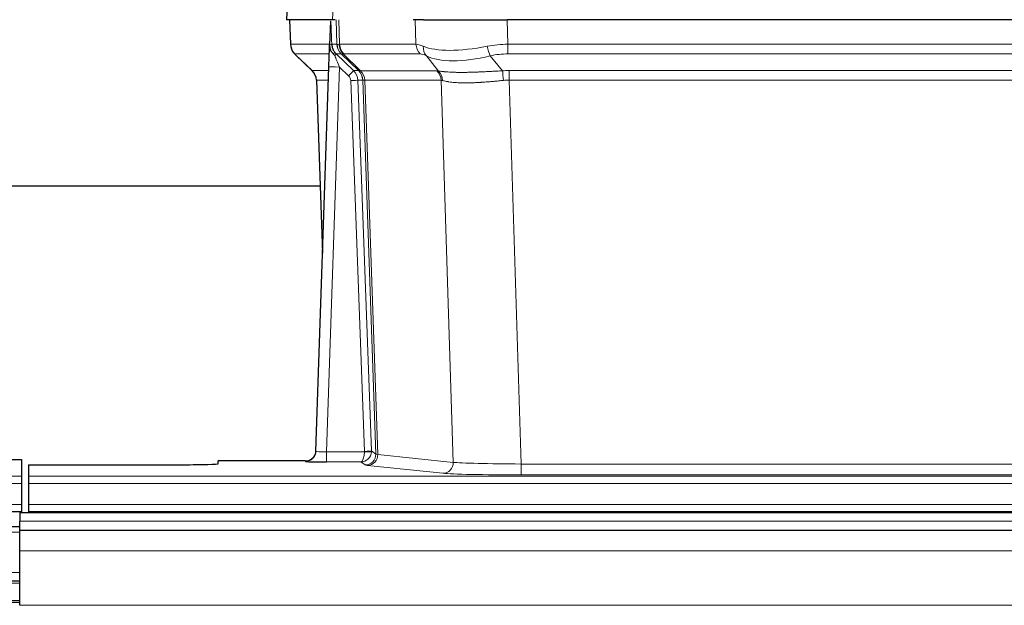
# Model space of a CAD drawing. Header units: millimetres. Extents: x 0 to 29700, y -16 to 21000.
# Tile 154 of 256: x 4566 to 4846, y 18544 to 18711. Entities that reach past the tile are written whole.
import ezdxf

# ---------------------------------------------------------------- set-up
doc = ezdxf.new("R2010")
doc.units = ezdxf.units.MM
doc.layers.add('1', color=7, linetype='Continuous', true_color=0xffffff)

msp = doc.modelspace()

# ---------------------------------------------------------------- linework, layer by layer
at = {"layer": '1', "color": 2, "linetype": 'Continuous', "lineweight": 25}
for p, q in [((4641.855, 18718.357), (4641.475, 18711.198)), ((4654.609, 18711.198), (4641.491, 18711.198)), ((4642.415, 18711.198), (4642.664, 18704.188)), ((4654.029, 18710.767), (4653.802, 18704.037)), ((4655.393, 18711.198), (4654.609, 18711.198)), ((4680.543, 18711.198), (4677.648, 18711.198)), ((4680.543, 18711.198), (4704.402, 18711.198)), ((4919.625, 18711.198), (4704.402, 18711.198)), ((4653.802, 18704.037), (4653.8, 18703.987)), ((4644.077, 18701.183), (4648.865, 18696.625)), ((4649.904, 18588.343), (4653.592, 18697.72)), ((4650.025, 18693.969), (4651.804, 18644.695)), ((4651.145, 18663.819), (4482.925, 18663.819)), ((4649.896, 18588.209), (4649.904, 18588.343)), ((4558.056, 18585.997), (4566.013, 18585.997)), ((4566.013, 18585.997), (4566.013, 18581.223)), ((4646.916, 18585.577), (4622.013, 18585.577)), ((4622.013, 18584.759), (4622.013, 18585.577)), ((4568.013, 18584.497), (4568.013, 18581.223)), ((4568.013, 18584.497), (4612.013, 18584.497)), ((4566.013, 18581.223), (4566.013, 18579.154)), ((4568.013, 18581.223), (4568.013, 18579.154)), ((4566.013, 18579.154), (4566.013, 18573.128)), ((4568.013, 18579.154), (4568.013, 18573.128)), ((4566.013, 18573.128), (4566.013, 18571.198)), ((4568.013, 18573.128), (4568.013, 18571.198)), ((4078.013, 18571.198), (4566.013, 18571.198)), ((4565.513, 18570.803), (4565.513, 18568.439)), ((5542.513, 18570.803), (4565.513, 18570.803)), ((4566.013, 18571.198), (4566.013, 18570.803)), ((4568.013, 18571.198), (4568.013, 18570.803)), ((4568.013, 18571.198), (5056.013, 18571.198)), ((4565.513, 18566.803), (4562.506, 18566.803)), ((4565.513, 18565.803), (4565.513, 18568.439)), ((4565.513, 18559.945), (4565.513, 18565.803)), ((5542.513, 18565.803), (4565.513, 18565.803)), ((4565.513, 18544.463), (4565.513, 18559.945)), ((4565.513, 18551.303), (4562.506, 18551.303)), ((4565.513, 18545.303), (4562.506, 18545.303))]:
    msp.add_line(p, q, dxfattribs=at)
at = {"layer": '1', "color": 4, "linetype": 'Continuous', "lineweight": 13}
for p, q in [((4641.872, 18718.355), (4641.491, 18711.198)), ((4654.609, 18711.198), (4654.982, 18718.355)), ((4642.432, 18711.198), (4642.68, 18704.204)), ((4655.878, 18704.204), (4655.635, 18711.198)), ((4656.42, 18711.198), (4656.663, 18704.204)), ((4678.41, 18704.204), (4678.22, 18711.198)), ((4704.402, 18711.198), (4704.592, 18704.204)), ((4642.68, 18704.204), (4653.807, 18704.204)), ((4654.417, 18704.204), (4655.878, 18704.204)), ((4656.663, 18704.204), (4678.41, 18704.204)), ((4704.592, 18701.466), (4704.592, 18704.204)), ((4704.592, 18704.204), (4919.434, 18704.204)), ((4653.718, 18701.466), (4643.898, 18701.466)), ((4643.993, 18701.274), (4648.806, 18696.693)), ((4657.096, 18701.466), (4655.661, 18701.466)), ((4655.661, 18701.466), (4660.589, 18696.716)), ((4662.026, 18696.71), (4657.134, 18701.454)), ((4657.68, 18701.454), (4662.625, 18696.658)), ((4679.593, 18701.466), (4657.846, 18701.466)), ((4684.863, 18696.59), (4681.37, 18700.908)), ((4699.568, 18700.908), (4703.022, 18696.639)), ((4919.434, 18701.466), (4704.592, 18701.466)), ((4656.591, 18697.723), (4652.897, 18588.182)), ((4659.2, 18695.208), (4656.591, 18697.723)), ((4648.819, 18696.716), (4653.559, 18696.716)), ((4660.589, 18696.716), (4662, 18696.716)), ((4662.625, 18696.658), (4684.36, 18696.658)), ((4704.934, 18693.978), (4704.934, 18696.716)), ((4704.934, 18696.716), (4919.092, 18696.716)), ((4653.466, 18693.981), (4650.037, 18693.981)), ((4650.037, 18693.981), (4651.81, 18644.868)), ((4663.703, 18588.278), (4659.812, 18693.841)), ((4661.809, 18693.981), (4665.7, 18588.419)), ((4663.219, 18693.981), (4661.809, 18693.981)), ((4666.929, 18587.522), (4663.219, 18693.981)), ((4663.802, 18693.937), (4667.514, 18587.408)), ((4685.542, 18693.937), (4663.808, 18693.937)), ((4689, 18585.161), (4685.542, 18693.937)), ((4704.934, 18693.978), (4708.408, 18584.692)), ((4919.092, 18693.978), (4704.934, 18693.978)), ((4652.897, 18588.182), (4663.702, 18588.182)), ((4652.897, 18588.182), (4652.897, 18585.288)), ((4665.7, 18588.419), (4666.929, 18587.522)), ((4646.906, 18585.445), (4646.916, 18585.577)), ((4667.514, 18587.408), (4689, 18585.161)), ((4652.897, 18585.288), (4662.739, 18585.288)), ((4663.933, 18584.416), (4662.739, 18585.288)), ((4686.091, 18582.044), (4664.606, 18584.291)), ((4708.408, 18584.692), (4708.408, 18581.589)), ((4708.408, 18584.692), (4915.618, 18584.692)), ((4078.013, 18581.223), (4566.013, 18581.223)), ((4568.013, 18581.223), (5056.013, 18581.223)), ((4915.618, 18581.589), (4708.408, 18581.589)), ((4078.013, 18579.154), (4566.013, 18579.154)), ((4568.013, 18579.154), (5056.013, 18579.154)), ((4078.013, 18573.128), (4566.013, 18573.128)), ((4568.013, 18573.128), (5056.013, 18573.128)), ((5542.513, 18568.439), (4565.513, 18568.439)), ((4565.513, 18565.281), (4562.506, 18565.281)), ((5542.513, 18559.945), (4565.513, 18559.945)), ((4565.513, 18553.841), (4562.506, 18553.841)), ((4565.513, 18550.803), (4562.506, 18550.803)), ((4565.513, 18545.803), (4562.506, 18545.803)), ((5542.513, 18544.463), (4565.513, 18544.463))]:
    msp.add_line(p, q, dxfattribs=at)
for centre, major_axis, ratio, start_param, end_param in [((4646.675, 18704.344), (0, 4), 0.9993908, 1.6057029, 2.3736478), ((4652.419, 18704.134), (-1.999, -0.077), 0.1036431, 2.3309857, 3.1065184), ((4659.873, 18704.344), (0, 4), 0.9993908, 1.6057029, 2.3736478), ((4683.673, 18681.344), (-27.808, 22.856), 0.0163197, 6.2307105, 6.2626907), ((4659.911, 18704.332), (1.703, 3.619), 0.9971774, 2.0444506, 2.8128075), ((4682.522, 18714.433), (26.658, 10.191), 0.0473724, 3.1922144, 3.3375655), ((4683.673, 18681.344), (-27.661, 22.629), 0.1172122, 6.1415191, 6.1734994), ((4660.376, 18704.332), (-0.603, 3.954), 0.9772749, 1.4578558, 2.2262127), ((4660.542, 18704.344), (0, 4), 0.9702957, 1.6057029, 2.3736478), ((4682.289, 18704.344), (0, 4), 0.9702957, 1.6057029, 2.3736478), ((4705.242, 18681.344), (-27.492, 22.639), 0.1155218, 5.9182109, 6.1390417), ((4684.066, 18703.785), (1.736, 3.604), 0.8689501, 2.008197, 2.795133), ((4704.339, 18714.433), (26.677, 8.186), 0.3267204, 3.5164364, 4.4002733), ((4705.242, 18681.344), (-26.983, 1.545), 0.8452785, 4.7847941, 5.0056249), ((4699.568, 18703.785), (-0.881, 3.902), 0.2224052, 1.5615969, 2.3485329), ((4667.713, 18678.466), (-23.826, 22.997), 0.016839, 6.265741, 6.3949638), ((4653.686, 18700.682), (-1.583, -1.222), 0.0276319, 2.3426468, 3.1139303), ((4654.273, 18700.027), (-1.388, -1.44), 0.0242285, 2.3413968, 3.1173399), ((4656.591, 18697.793), (-1.856, 4.567), 0.0053314, 0.7881854, 1.5839148), ((4658.438, 18704.344), (-3.533, 1.889), 0.9978056, 1.1483121, 1.2948124), ((4680.896, 18678.466), (-23.81, 22.997), 0.0168486, 6.2337624, 6.2657425), ((4682.522, 18714.433), (25.449, 12.923), 0.0600246, 3.1865743, 3.3319254), ((4680.977, 18678.466), (-23.636, 22.829), 0.1185162, 6.1610869, 6.193067), ((4702.546, 18678.466), (-23.46, 22.829), 0.1194803, 5.9401815, 6.1610123), ((4704.339, 18714.433), (25.873, 10.634), 0.4068526, 3.4799804, 4.3638173), ((4705.242, 18678.466), (-16.721, 16.271), 0.9721633, 5.4982631, 5.7190939), ((4656.591, 18697.619), (2.998, -0.101), 0.0348797, 1.5719726, 3.1427689), ((4673.687, 18672.699), (-24.879, 24.014), 0.016827, 6.2657537, 6.3097783), ((4646.042, 18693.839), (0, -4), 0.9993908, 1.606401, 2.3736478), ((4659.2, 18695.278), (-1.388, -1.44), 0.0242285, 1.5456675, 3.1173399), ((4657.812, 18693.769), (-1.703, 1.052), 0.998638, 3.7311374, 4.4983841), ((4657.812, 18693.839), (-2.83, 2.828), 0.9993905, 3.9625957, 4.7298425), ((4659.224, 18693.839), (0, -4), 0.9993908, 1.606401, 2.3736478), ((4686.837, 18672.699), (-24.848, 24.014), 0.0168509, 6.2432976, 6.2657508), ((4659.249, 18693.833), (-1.442, -3.731), 0.998056, 1.9750302, 2.7420583), ((4659.924, 18693.78), (-0.019, -4), 0.9702844, 1.6145674, 2.378208), ((4659.929, 18693.78), (0, -4), 0.9702957, 1.6100662, 2.3736478), ((4681.664, 18693.78), (0, -4), 0.9702957, 1.6100662, 2.3736478), ((4708.425, 18672.549), (-24.592, 23.931), 0.1189226, 6.0865623, 6.1615802), ((4682.167, 18693.713), (-0.926, -3.891), 0.9457602, 1.8333412, 2.5978993), ((4705.724, 18672.716), (-17.528, 16.98), 0.9676454, 5.4983429, 5.5781904), ((4703.022, 18693.762), (0.32, -3.987), 0.0824896, 1.6016287, 2.3703401), ((4659.812, 18693.91), (-1.999, -0.074), 0.0348758, 1.5695108, 3.106687), ((4684.06, 18669.822), (-20.849, 24.157), 0.0182438, 6.2485251, 6.2709784), ((4705.729, 18669.671), (-20.559, 24.143), 0.1188179, 6.1116391, 6.1866571), ((4705.724, 18669.838), (-2.819, 24.028), 0.8253154, 6.1813941, 6.2612416), ((4646.906, 18588.444), (-2.991, 0.235), 0.9996552, 1.6492063, 3.1415821), ((4652.909, 18588.444), (3.005, 0.103), 0.0869619, 3.134501, 4.7052973), ((4662.739, 18588.287), (0.028, 3), 0.3214645, 3.1707908, 4.6805006), ((4662.703, 18588.243), (-0.606, 0.798), 0.9977278, 4.0032711, 4.0990365), ((4663.702, 18588.252), (1.997, -0.118), 0.0348391, 4.7144422, 6.2458161), ((4663.703, 18588.348), (1.999, 0.074), 0.0348758, 4.7111034, 6.2482796), ((4662.703, 18588.313), (-0.383, 2.976), 0.9995815, 4.5240825, 4.619848), ((4662.739, 18588.287), (0.98, 2.84), 0.9849493, 3.4786225, 4.9883323), ((4663.933, 18587.415), (-1.769, -2.423), 0.9990158, 0.6312732, 2.2367485), ((4664.606, 18587.29), (-0.312, -2.984), 0.969741, 0.1074293, 1.71115), ((4686.932, 18587.436), (-20.016, 0.105), 0.0266879, 0.0359631, 0.2452873), ((4686.932, 18584.437), (-23.014, 0), 0.0261612, 0.0358052, 0.2451294), ((4686.091, 18585.043), (-0.312, -2.984), 0.969741, 0.1074293, 1.71115), ((4708.415, 18585.19), (-20.013, 0.095), 0.0248544, 0.2452138, 1.5705958), ((4708.415, 18582.191), (23.012, 0), 0.0261647, 3.3867297, 4.7121117)]:
    msp.add_ellipse(centre, major_axis=major_axis, ratio=ratio, start_param=start_param, end_param=end_param, dxfattribs=at)
at = {"layer": '1', "color": 2, "linetype": 'Continuous', "lineweight": 25}
for centre, major_axis, ratio, start_param, end_param in [((4653.592, 18697.894), (0.227, 6.726), 0.0008736, 4.686473, 5.8457525), ((4646.029, 18693.816), (3.886, 0.947), 0.998973, 6.0801535, 6.8477658), ((4670.91, 18669.822), (-20.882, 24.158), 0.0154016, 6.2674704, 6.311495), ((4646.916, 18588.581), (0.15, 3), 0.998739, 3.1914798, 4.7286497), ((4652.909, 18585.445), (6.003, 0), 0.0262109, 3.1395311, 4.7103274), ((4612.013, 18584.759), (-10, 0), 0.0261859, 1.5707963, 3.1415927)]:
    msp.add_ellipse(centre, major_axis=major_axis, ratio=ratio, start_param=start_param, end_param=end_param, dxfattribs=at)
msp.add_open_spline([(4654.029, 18710.767), (4654.066, 18710.771), (4654.124, 18710.778), (4654.149, 18710.786), (4654.153, 18710.79)], degree=3, dxfattribs=at)
at = {"layer": '1', "color": 4, "linetype": 'Continuous', "lineweight": 13}
for points, knots in [([(4654.153, 18710.79), (4654.159, 18710.654), (4654.164, 18710.519), (4654.176, 18710.247), (4654.182, 18710.111), (4654.199, 18709.703), (4654.21, 18709.43), (4654.232, 18708.883), (4654.243, 18708.609), (4654.265, 18708.061), (4654.276, 18707.786), (4654.298, 18707.236), (4654.309, 18706.961), (4654.331, 18706.41), (4654.342, 18706.135), (4654.374, 18705.308), (4654.395, 18704.756), (4654.417, 18704.204)], [0, 0, 0, 0, 0.0625, 0.0625, 0.125, 0.125, 0.25, 0.25, 0.375, 0.375, 0.5, 0.5, 0.625, 0.625, 0.75, 0.75, 1, 1, 1, 1]), ([(4684.863, 18696.59), (4685.009, 18696.57), (4685.173, 18696.547), (4685.537, 18696.501), (4685.738, 18696.477), (4686.012, 18696.447), (4686.068, 18696.441), (4686.183, 18696.429), (4686.241, 18696.423), (4686.419, 18696.405), (4686.541, 18696.394), (4686.921, 18696.36), (4687.19, 18696.338), (4687.761, 18696.299), (4688.062, 18696.281), (4688.696, 18696.249), (4689.03, 18696.236), (4689.554, 18696.22), (4689.733, 18696.215), (4690.008, 18696.209), (4690.101, 18696.207), (4690.241, 18696.205), (4690.288, 18696.204), (4690.383, 18696.202), (4690.81, 18696.196), (4691.251, 18696.194), (4692.058, 18696.196), (4692.887, 18696.204), (4693.759, 18696.224), (4694.654, 18696.249), (4695.112, 18696.264), (4695.698, 18696.287), (4695.816, 18696.291), (4696.054, 18696.301), (4696.173, 18696.306), (4696.533, 18696.321), (4696.773, 18696.331), (4697.498, 18696.364), (4697.986, 18696.388), (4698.97, 18696.437), (4699.466, 18696.463), (4700.467, 18696.515), (4700.972, 18696.541), (4701.99, 18696.592), (4702.504, 18696.616), (4703.022, 18696.639)], [0, 0, 0, 0, 0.0625, 0.0625, 0.125, 0.125, 0.140625, 0.140625, 0.15625, 0.15625, 0.1875, 0.1875, 0.25, 0.25, 0.3125, 0.3125, 0.375, 0.375, 0.40625, 0.40625, 0.421875, 0.421875, 0.4296875, 0.4296875, 0.4375, 0.5, 0.5, 0.5625, 0.625, 0.625, 0.6875, 0.6875, 0.703125, 0.703125, 0.71875, 0.71875, 0.75, 0.75, 0.8125, 0.8125, 0.875, 0.875, 0.9375, 0.9375, 1, 1, 1, 1]), ([(4663.802, 18693.937), (4663.651, 18693.937), (4663.528, 18693.939), (4663.341, 18693.953), (4663.276, 18693.963), (4663.239, 18693.977)], [0, 0, 0, 0, 0.5, 0.5, 1, 1, 1, 1]), ([(4703.341, 18693.911), (4702.852, 18693.867), (4702.368, 18693.822), (4701.408, 18693.733), (4700.933, 18693.689), (4699.99, 18693.603), (4699.524, 18693.562), (4698.598, 18693.485), (4698.14, 18693.448), (4697.458, 18693.398), (4697.232, 18693.382), (4696.895, 18693.359), (4696.782, 18693.352), (4696.559, 18693.338), (4696.448, 18693.331), (4695.897, 18693.298), (4695.466, 18693.276), (4694.622, 18693.239), (4693.798, 18693.211), (4693.012, 18693.201), (4692.245, 18693.199), (4691.872, 18693.203), (4691.463, 18693.213), (4691.417, 18693.214), (4691.327, 18693.216), (4691.282, 18693.217), (4691.148, 18693.221), (4690.882, 18693.23), (4690.624, 18693.241), (4690.119, 18693.267), (4689.797, 18693.288), (4689.18, 18693.338), (4688.886, 18693.366), (4688.326, 18693.43), (4688.059, 18693.465), (4687.681, 18693.521), (4687.559, 18693.54), (4687.381, 18693.57), (4687.322, 18693.58), (4687.207, 18693.601), (4687.15, 18693.611), (4686.873, 18693.663), (4686.667, 18693.706), (4686.289, 18693.792), (4686.117, 18693.835), (4685.961, 18693.877)], [0, 0, 0, 0, 0.0625, 0.0625, 0.125, 0.125, 0.1875, 0.1875, 0.25, 0.25, 0.28125, 0.28125, 0.296875, 0.296875, 0.3125, 0.3125, 0.375, 0.375, 0.4375, 0.5, 0.5, 0.5625, 0.5625, 0.5703125, 0.5703125, 0.578125, 0.578125, 0.59375, 0.625, 0.625, 0.6875, 0.6875, 0.75, 0.75, 0.8125, 0.8125, 0.84375, 0.84375, 0.859375, 0.859375, 0.875, 0.875, 0.9375, 0.9375, 1, 1, 1, 1])]:
    msp.add_open_spline(points, degree=3, knots=knots, dxfattribs=at)
at = {"layer": '1', "color": 2, "linetype": 'Continuous', "lineweight": 25}
for points, knots in [([(4642.676, 18704.152), (4642.674, 18704.12), (4642.652, 18703.792), (4642.8, 18703.229), (4643.04, 18702.586), (4643.283, 18702.159), (4643.456, 18701.905), (4643.555, 18701.769), (4643.596, 18701.718)], [0, 0, 0, 0, 0.0267984, 0.2769207, 0.4859555, 0.6569382, 0.8419831, 1, 1, 1, 1]), ([(4653.8, 18703.987), (4653.796, 18703.867), (4653.799, 18703.629), (4653.824, 18703.395), (4653.852, 18703.222), (4653.863, 18703.165), (4653.881, 18703.079), (4653.888, 18703.05), (4653.902, 18702.994), (4653.909, 18702.965), (4653.948, 18702.826), (4653.985, 18702.717), (4654.071, 18702.507), (4654.12, 18702.405), (4654.189, 18702.282), (4654.203, 18702.258), (4654.232, 18702.209), (4654.247, 18702.185), (4654.294, 18702.113), (4654.326, 18702.067), (4654.393, 18701.976), (4654.428, 18701.932), (4654.5, 18701.845), (4654.538, 18701.803), (4654.596, 18701.74), (4654.615, 18701.719), (4654.655, 18701.677), (4654.675, 18701.656), (4654.715, 18701.614), (4654.735, 18701.593), (4654.775, 18701.549), (4654.795, 18701.527), (4654.815, 18701.503)], [0, 0, 0, 0, 0.125, 0.25, 0.25, 0.3125, 0.3125, 0.34375, 0.34375, 0.375, 0.375, 0.5, 0.5, 0.625, 0.625, 0.65625, 0.65625, 0.6875, 0.6875, 0.75, 0.75, 0.8125, 0.8125, 0.875, 0.875, 0.90625, 0.90625, 0.9375, 0.9375, 0.96875, 0.96875, 1, 1, 1, 1]), ([(4654.417, 18704.204), (4654.419, 18704.15), (4654.422, 18704.096), (4654.431, 18703.989), (4654.436, 18703.937), (4654.456, 18703.78), (4654.473, 18703.678), (4654.514, 18703.478), (4654.539, 18703.38), (4654.595, 18703.185), (4654.627, 18703.089), (4654.68, 18702.946), (4654.699, 18702.898), (4654.738, 18702.804), (4654.759, 18702.757), (4654.823, 18702.617), (4654.87, 18702.525), (4654.97, 18702.343), (4655.024, 18702.254), (4655.14, 18702.077), (4655.203, 18701.989), (4655.27, 18701.903)], [0, 0, 0, 0, 0.0625, 0.0625, 0.125, 0.125, 0.25, 0.25, 0.375, 0.375, 0.5, 0.5, 0.5625, 0.5625, 0.625, 0.625, 0.75, 0.75, 0.875, 0.875, 1, 1, 1, 1]), ([(4654.815, 18701.503), (4654.885, 18701.416), (4654.958, 18701.331), (4655.07, 18701.207), (4655.109, 18701.167), (4655.186, 18701.086), (4655.225, 18701.046), (4655.265, 18701.006)], [0, 0, 0, 0, 0.5, 0.5, 0.75, 0.75, 1, 1, 1, 1])]:
    msp.add_open_spline(points, degree=3, knots=knots, dxfattribs=at)
at = {"layer": '1', "color": 4, "linetype": 'Continuous', "lineweight": 13}
msp.add_open_spline([(4662.026, 18696.71), (4662.061, 18696.699), (4662.195, 18696.678), (4662.457, 18696.664), (4662.62, 18696.658)], degree=3, dxfattribs=at)
for points, weights in [([(4662.62, 18696.658), (4662.623, 18696.658), (4662.625, 18696.658)], [0.499999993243, 0.500000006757, 0.499999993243]), ([(4663.808, 18693.937), (4663.805, 18693.937), (4663.802, 18693.937)], [0.500000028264, 0.499999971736, 0.500000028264])]:
    msp.add_rational_spline(points, weights, degree=2, dxfattribs=at)

doc.saveas('drawing.dxf')
